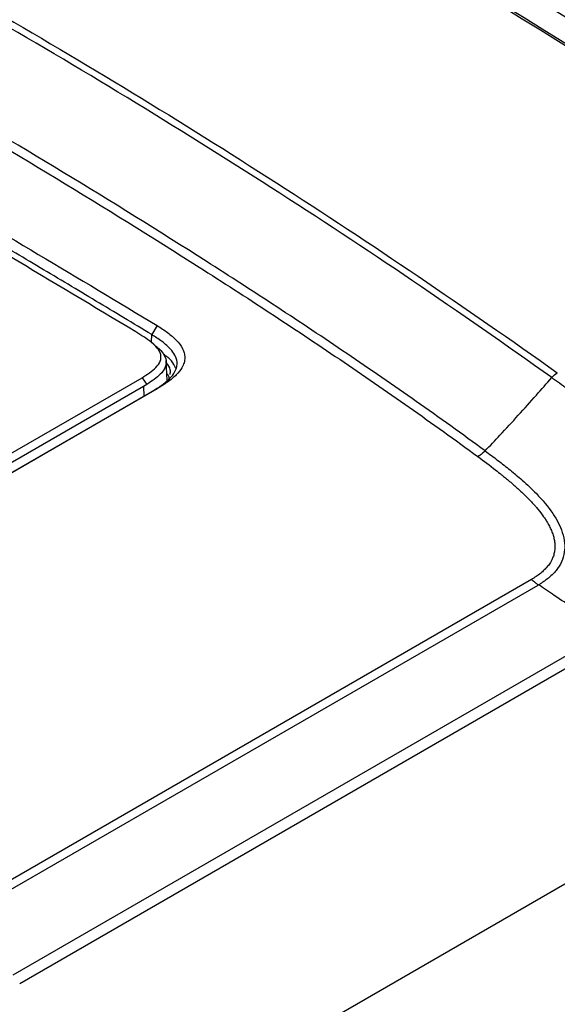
# Model space of a CAD drawing. Header units: inches. Extents: x 0.6 to 16.3, y 0.2 to 11.5.
# Tile 16 of 24: x 15.01 to 15.44, y 3.644 to 4.431. Entities that reach past the tile are written whole.
import ezdxf

# ---------------------------------------------------------------- set-up
doc = ezdxf.new("R2010")
doc.units = ezdxf.units.IN
doc.header["$MEASUREMENT"] = 0

msp = doc.modelspace()

# ---------------------------------------------------------------- linework, layer by layer
at = {"color": 7, "linetype": 'Continuous', "lineweight": 25}
for p, q in [((15.11977, 4.18614), (15.11539, 4.17896)), ((15.11495, 4.17289), (15.11487, 4.17295)), ((15.12768, 4.14227), (15.127, 4.15819)), ((14.71294, 3.91665), (15.10764, 4.1445)), ((15.10764, 4.1445), (15.11151, 4.13916)), ((15.10884, 4.13747), (14.71717, 3.91136)), ((14.72236, 3.90654), (15.11536, 4.13342)), ((15.11978, 4.13573), (14.7267, 3.90881)), ((15.11151, 4.13916), (15.10884, 4.13747)), ((15.11978, 4.13573), (15.11536, 4.13342)), ((15.41889, 3.98321), (14.95503, 3.71543)), ((14.96054, 3.71098), (15.4244, 3.97876)), ((15.79411, 3.94075), (14.4967, 3.19178)), ((15.00455, 3.66698), (15.48034, 3.94165)), ((15.48566, 3.93471), (15.00987, 3.66004))]:
    msp.add_line(p, q, dxfattribs=at)
at = {"color": 8, "linetype": 'Continuous', "lineweight": 25}
for p, q in [((15.1153, 4.17304), (15.11539, 4.17896)), ((15.10884, 4.13747), (15.10907, 4.12979))]:
    msp.add_line(p, q, dxfattribs=at)
at = {"color": 7, "linetype": 'Continuous', "lineweight": 25}
for centre, radius in [((9.17938, -5.94618), 12.18069), ((9.1282, -5.9768), 12.17699)]:
    msp.add_arc(centre, radius, 57.448185, 62.557192, dxfattribs=at)
for centre in [(11.86805, -7.90786), (11.86655, -7.90873)]:
    msp.add_ellipse(centre, major_axis=(-1.01763, 13.52094), ratio=0.715187, start_param=5.777804, end_param=5.880734, dxfattribs=at)
for points, knots in [([(15.43512, 4.14456), (15.39842, 4.17086), (15.36133, 4.19665), (15.28651, 4.2473), (15.24876, 4.27216), (15.17266, 4.32098), (15.1343, 4.34495), (15.05704, 4.39199), (15.01812, 4.41506), (14.93973, 4.46032), (14.90025, 4.4825), (14.82076, 4.52596), (14.78075, 4.54723), (14.70018, 4.58885), (14.65962, 4.6092), (14.57791, 4.64891), (14.53677, 4.66828), (14.49533, 4.68708)], [0, 0, 0, 0, 0.125, 0.125, 0.25, 0.25, 0.375, 0.375, 0.5, 0.5, 0.625, 0.625, 0.75, 0.75, 0.875, 0.875, 1, 1, 1, 1]), ([(14.49954, 4.69105), (14.58232, 4.65321), (14.66406, 4.61347), (14.78499, 4.55109), (14.82502, 4.52982), (14.90455, 4.48638), (14.94405, 4.46419), (15.06167, 4.39629), (15.13896, 4.34922), (15.29115, 4.25146), (15.366, 4.2008), (15.4396, 4.14836)], [0, 0, 0, 0, 0.25, 0.25, 0.375, 0.375, 0.5, 0.5, 0.75, 0.75, 1, 1, 1, 1]), ([(15.38188, 4.08603), (15.36366, 4.09945), (15.327, 4.12571), (15.27149, 4.16393), (15.21548, 4.20122), (15.14018, 4.24992), (15.04489, 4.30908), (14.92885, 4.37772), (14.8112, 4.44399), (14.71179, 4.49722), (14.63144, 4.53839), (14.57075, 4.56845), (14.50965, 4.59755), (14.46866, 4.61612), (14.4481, 4.62509)], [0, 0, 0, 0, 0.0625, 0.125, 0.1875, 0.25, 0.375, 0.5, 0.625, 0.75, 0.8125, 0.875, 0.9375, 1, 1, 1, 1]), ([(14.44292, 4.62016), (14.46346, 4.61122), (14.50443, 4.59268), (14.56549, 4.56361), (14.62613, 4.53356), (14.70643, 4.4924), (14.80577, 4.43919), (14.92333, 4.37295), (15.0393, 4.30437), (15.13451, 4.24527), (15.20977, 4.19663), (15.26573, 4.15937), (15.3212, 4.12117), (15.35784, 4.09491), (15.37605, 4.08148)], [0, 0, 0, 0, 0.0625, 0.125, 0.1875, 0.25, 0.375, 0.5, 0.625, 0.75, 0.8125, 0.875, 0.9375, 1, 1, 1, 1]), ([(14.6062, 4.48262), (14.66843, 4.44848), (14.77924, 4.38631), (14.94674, 4.28961), (15.05754, 4.22386), (15.11977, 4.18614)], [0.3065239, 0.3065239, 0.3065239, 0.3065239, 0.45, 0.55, 0.6934566, 0.6934566, 0.6934566, 0.6934566]), ([(15.10277, 4.18108), (15.06921, 4.20124), (15.00188, 4.24167), (14.90106, 4.30083), (14.80007, 4.35913), (14.69929, 4.41638), (14.63206, 4.45363), (14.59854, 4.4722)], [0, 0, 0, 0, 0.199589, 0.400307, 0.599663, 0.800375, 1, 1, 1, 1]), ([(15.11539, 4.17896), (15.10796, 4.18346), (15.0931, 4.19245), (15.07081, 4.20586), (15.04852, 4.2192), (15.02622, 4.2325), (15.00392, 4.24573), (14.98162, 4.25892), (14.95931, 4.27205), (14.937, 4.28514), (14.91469, 4.29817), (14.89238, 4.31116), (14.87006, 4.32409), (14.84774, 4.33698), (14.82542, 4.34981), (14.8031, 4.3626), (14.78077, 4.37533), (14.75845, 4.38801), (14.73612, 4.40065), (14.71379, 4.41323), (14.69145, 4.42576), (14.66912, 4.43823), (14.64678, 4.45065), (14.62444, 4.463), (14.60955, 4.47118), (14.60211, 4.47527)], [0, 0, 0, 0, 0.043428, 0.08686, 0.130296, 0.173737, 0.217183, 0.260634, 0.304089, 0.347549, 0.391013, 0.434482, 0.477956, 0.521434, 0.564917, 0.608405, 0.651897, 0.695393, 0.738895, 0.782401, 0.825912, 0.869427, 0.912946, 0.956471, 1, 1, 1, 1]), ([(15.10764, 4.1445), (15.1117, 4.14712), (15.11779, 4.15104), (15.12268, 4.15762), (15.12322, 4.16313), (15.12005, 4.16834), (15.11346, 4.17451), (15.10705, 4.17845), (15.10277, 4.18108)], [0, 0, 0, 0, 0.249177, 0.373944, 0.498512, 0.623754, 0.749189, 1, 1, 1, 1]), ([(15.11977, 4.18614), (15.12119, 4.18525), (15.12403, 4.18347), (15.12811, 4.18064), (15.13181, 4.1777), (15.13623, 4.17356), (15.13963, 4.16909), (15.14147, 4.16431), (15.14201, 4.16048), (15.1414, 4.15649), (15.13934, 4.15179), (15.13506, 4.14648), (15.12946, 4.14187), (15.12404, 4.13831), (15.1212, 4.13659), (15.11978, 4.13573)], [0, 0, 0, 0, 0.062598, 0.124934, 0.189368, 0.249294, 0.374307, 0.437039, 0.499396, 0.570732, 0.64236, 0.749748, 0.874419, 0.937188, 1, 1, 1, 1]), ([(15.11826, 4.17021), (15.1177, 4.17067), (15.11659, 4.17156), (15.11549, 4.17245), (15.11495, 4.17289)], [0, 0, 0, 0, 0.512378, 1, 1, 1, 1]), ([(15.11536, 4.13342), (15.11801, 4.13502), (15.12301, 4.13805), (15.12901, 4.14288), (15.13311, 4.14755), (15.13526, 4.1519), (15.13599, 4.15649), (15.13483, 4.16131), (15.13172, 4.16611), (15.12775, 4.17016), (15.12356, 4.17357), (15.11942, 4.17643), (15.11668, 4.17815), (15.11539, 4.17896)], [0, 0, 0, 0, 0.129348, 0.244045, 0.344434, 0.430256, 0.50071, 0.604851, 0.70085, 0.788171, 0.86682, 0.937494, 1, 1, 1, 1]), ([(15.11804, 4.17011), (15.11876, 4.16962), (15.12152, 4.16773), (15.1249, 4.16373), (15.12761, 4.15818), (15.12647, 4.15238), (15.12142, 4.14572), (15.11543, 4.14175), (15.11151, 4.13916)], [0, 0, 0, 0, 0.055105, 0.210748, 0.375133, 0.54166, 0.700517, 1, 1, 1, 1]), ([(15.13463, 4.15195), (15.13373, 4.15402), (15.13189, 4.15826), (15.12715, 4.16165), (15.12472, 4.16339)], [0, 0, 0, 0, 0.4871301, 1, 1, 1, 1]), ([(15.13014, 4.1471), (15.13032, 4.14838), (15.1308, 4.15171), (15.12847, 4.15484), (15.12704, 4.15676)], [0, 0, 0, 0, 0.384315, 1, 1, 1, 1]), ([(15.12944, 4.14361), (15.12933, 4.14447), (15.12913, 4.14597), (15.12794, 4.14729), (15.12744, 4.14786)], [0, 0, 0, 0, 0.5761473, 1, 1, 1, 1]), ([(15.38189, 4.08602), (15.38587, 4.09016), (15.39477, 4.09954), (15.40843, 4.1144), (15.42219, 4.12978), (15.43105, 4.13989), (15.43512, 4.14456)], [0.0501483, 0.0501483, 0.0501483, 0.0501483, 0.25, 0.5, 0.75, 0.9627986, 0.9627986, 0.9627986, 0.9627986]), ([(15.48034, 3.94165), (15.48483, 3.94423), (15.48932, 3.94685), (15.49755, 3.9532), (15.50128, 3.95692), (15.50628, 3.96327), (15.50785, 3.96554), (15.51074, 3.97022), (15.51206, 3.97263), (15.5157, 3.98003), (15.51769, 3.9852), (15.52084, 3.99585), (15.52201, 4.00138), (15.52343, 4.01235), (15.5237, 4.01782), (15.52335, 4.02867), (15.52272, 4.03405), (15.52111, 4.04201), (15.52047, 4.04463), (15.51898, 4.04976), (15.51814, 4.05228), (15.51535, 4.05967), (15.51313, 4.06441), (15.5081, 4.07356), (15.50528, 4.07799), (15.49623, 4.09066), (15.48946, 4.09833), (15.47505, 4.11276), (15.46742, 4.11951), (15.45557, 4.1292), (15.45156, 4.13235), (15.44545, 4.13699), (15.4434, 4.13853), (15.44031, 4.1408), (15.43927, 4.14156), (15.4372, 4.14306), (15.43617, 4.14381), (15.43512, 4.14456)], [0, 0, 0, 0, 0.0625, 0.0625, 0.125, 0.125, 0.15625, 0.15625, 0.1875, 0.1875, 0.25, 0.25, 0.3125, 0.3125, 0.375, 0.375, 0.4375, 0.4375, 0.46875, 0.46875, 0.5, 0.5, 0.5625, 0.5625, 0.625, 0.625, 0.75, 0.75, 0.875, 0.875, 0.9375, 0.9375, 0.96875, 0.96875, 0.984375, 0.984375, 1, 1, 1, 1]), ([(15.38189, 4.08603), (15.38159, 4.08571), (15.38112, 4.08525), (15.38028, 4.08447), (15.37964, 4.08392), (15.37905, 4.08344), (15.37869, 4.08316), (15.3782, 4.08279), (15.37764, 4.08241), (15.37714, 4.08209), (15.37664, 4.08179), (15.3763, 4.08161), (15.37605, 4.08148)], [0, 0, 0, 0, 0.166667, 0.25, 0.444444, 0.5, 0.555556, 0.625, 0.75, 0.833333, 0.875, 1, 1, 1, 1]), ([(15.38189, 4.08602), (15.3836, 4.08476), (15.38702, 4.08224), (15.3921, 4.07842), (15.39705, 4.07459), (15.40364, 4.06935), (15.41246, 4.06193), (15.42448, 4.05062), (15.4342, 4.03919), (15.44057, 4.02858), (15.44395, 4.02063), (15.44566, 4.0127), (15.44547, 4.00474), (15.4433, 3.99731), (15.43981, 3.99169), (15.43605, 3.9874), (15.43297, 3.98458), (15.42966, 3.98208), (15.42707, 3.98035), (15.42546, 3.97939), (15.42475, 3.97897)], [0, 0, 0, 0, 0.041663, 0.083322, 0.124979, 0.165007, 0.249936, 0.354725, 0.498963, 0.561675, 0.624207, 0.692765, 0.749293, 0.812377, 0.874253, 0.898251, 0.936896, 0.962715, 0.983752, 1, 1, 1, 1]), ([(15.37605, 4.08148), (15.38087, 4.07792), (15.38724, 4.07313), (15.39422, 4.06761), (15.39881, 4.06388), (15.40406, 4.05947), (15.41056, 4.05365), (15.41672, 4.04766), (15.42077, 4.0433), (15.42438, 4.03909), (15.42695, 4.03587), (15.42969, 4.03195), (15.4311, 4.0297), (15.43243, 4.02744), (15.43379, 4.0249), (15.43533, 4.02141), (15.43655, 4.01787), (15.43738, 4.01429), (15.43777, 4.01069), (15.43767, 4.00711), (15.43704, 4.00357), (15.436, 4.00051), (15.43491, 3.9983), (15.43365, 3.99613), (15.43192, 3.99369), (15.42923, 3.99075), (15.42613, 3.98802), (15.42267, 3.9855), (15.42018, 3.98395), (15.41889, 3.98321)], [0, 0, 0, 0, 0.125, 0.166667, 0.1875, 0.25, 0.3125, 0.375, 0.4375, 0.444444, 0.5, 0.53125, 0.555556, 0.5625, 0.59375, 0.625, 0.65625, 0.6875, 0.71875, 0.75, 0.78125, 0.8125, 0.833333, 0.84375, 0.875, 0.90625, 0.9375, 0.96875, 1, 1, 1, 1]), ([(15.41889, 3.98321), (15.41912, 3.98303), (15.41943, 3.98279), (15.4199, 3.98244), (15.42036, 3.98207), (15.42087, 3.98166), (15.42133, 3.98129), (15.42166, 3.98102), (15.42222, 3.98057), (15.42285, 3.98008), (15.42372, 3.97944), (15.42424, 3.9791), (15.42458, 3.97886)], [0, 0, 0, 0, 0.125, 0.166667, 0.25, 0.375, 0.444444, 0.5, 0.555556, 0.75, 0.833333, 1, 1, 1, 1]), ([(15.48034, 3.94165), (15.47631, 3.94424), (15.46708, 3.95028), (15.45273, 3.9599), (15.43825, 3.96977), (15.42891, 3.97614), (15.42475, 3.97897)], [0.0506923, 0.0506923, 0.0506923, 0.0506923, 0.2427874, 0.4927874, 0.7427874, 0.9420951, 0.9420951, 0.9420951, 0.9420951])]:
    msp.add_open_spline(points, degree=3, knots=knots, dxfattribs=at)
msp.add_open_spline([(15.43512, 4.14456), (15.43648, 4.14618), (15.43805, 4.14751), (15.4396, 4.14836)], degree=3, dxfattribs=at)

doc.saveas('drawing.dxf')
